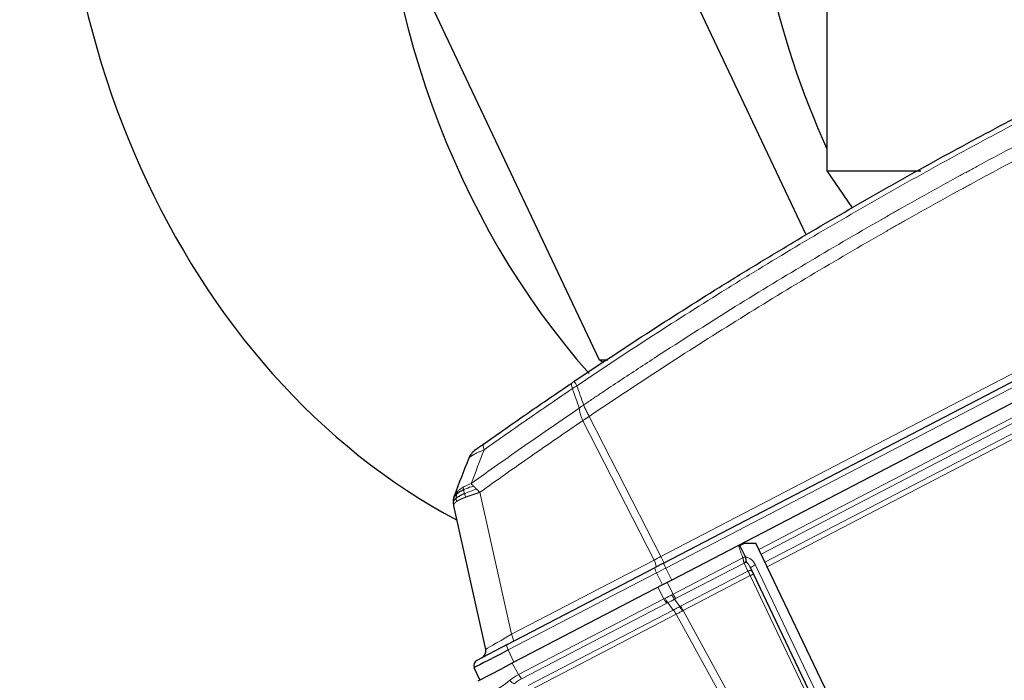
# Model space of a CAD drawing. Header units: inches. Extents: x 0 to 23760, y -13 to 16800.
# Tile 204 of 256: x 10188 to 10712, y 14330 to 14682. Entities that reach past the tile are written whole.
import ezdxf

# ---------------------------------------------------------------- set-up
doc = ezdxf.new("R2010")
doc.units = ezdxf.units.IN
doc.layers.add('1', color=7, linetype='Continuous', true_color=0xffffff)

msp = doc.modelspace()

# ---------------------------------------------------------------- linework, layer by layer
at = {"layer": '1', "color": 2, "linetype": 'Continuous', "lineweight": 25}
for p, q in [((10617.589, 15107.863), (10617.589, 14601.317)), ((10496.501, 14500.6), (10400.793, 14702.97)), ((10606.532, 14567.338), (10542.386, 14702.97)), ((10617.589, 14601.317), (10667.516, 14601.317)), ((10617.589, 14601.317), (10631.08, 14581.69)), ((10630.891, 14581.972), (10630.891, 14581.586)), ((10530.503, 14392.323), (10863.525, 14565.683)), ((10868.183, 14556.834), (10534.982, 14383.38)), ((10498.601, 14499.12), (10496.501, 14500.6)), ((10500.926, 14500.6), (10496.501, 14500.6)), ((10435.894, 14346.414), (10418.935, 14422.91)), ((10573.973, 14403.073), (10571.233, 14401.766)), ((10574.132, 14395.687), (10571.233, 14401.766)), ((10573.973, 14403.073), (10579.731, 14403.048)), ((10631.209, 14295.123), (10579.731, 14403.048)), ((10574.153, 14395.642), (10574.132, 14395.687)), ((10447.216, 14348.966), (10526.102, 14390.032)), ((10530.503, 14392.323), (10526.102, 14390.032)), ((10530.503, 14392.323), (10526.102, 14390.032)), ((10530.503, 14392.323), (10526.102, 14390.032)), ((10530.503, 14392.323), (10526.102, 14390.032)), ((10530.503, 14392.323), (10526.102, 14390.032)), ((10530.503, 14392.323), (10526.102, 14390.032)), ((10530.503, 14392.323), (10526.102, 14390.032)), ((10530.503, 14392.323), (10526.102, 14390.032)), ((10624.039, 14291.054), (10576.851, 14389.985)), ((10530.03, 14380.803), (10450.858, 14339.588)), ((10534.982, 14383.38), (10530.03, 14380.803)), ((10447.216, 14348.966), (10431.1, 14340.577)), ((10432.727, 14330.15), (10429.755, 14336.672)), ((10450.858, 14339.588), (10444.556, 14336.308)), ((10431.803, 14329.669), (10444.556, 14336.308))]:
    msp.add_line(p, q, dxfattribs=at)
at = {"layer": '1', "color": 110, "linetype": 'Continuous', "lineweight": 13}
for p, q in [((10529.169, 14395.902), (10861.063, 14568.675)), ((10864.745, 14563.113), (10531.723, 14389.753)), ((10581.358, 14399.637), (10870.962, 14550.395)), ((10872.264, 14547.987), (10582.537, 14397.165)), ((10584.584, 14392.875), (10874.469, 14543.78)), ((10875.77, 14541.374), (10585.762, 14390.405)), ((10525.502, 14393.993), (10487.538, 14468.245)), ((10490.989, 14470.578), (10529.169, 14395.902)), ((10432.769, 14430.1), (10449.54, 14354.449)), ((10535.716, 14375.878), (10572.838, 14395.202)), ((10449.54, 14354.449), (10525.502, 14393.993)), ((10531.723, 14389.753), (10534.982, 14383.38)), ((10573.463, 14392.441), (10537.018, 14373.469)), ((10575.509, 14388.151), (10573.463, 14392.441)), ((10579.516, 14391.368), (10626.632, 14292.586)), ((10526.772, 14387.175), (10447.886, 14346.11)), ((10530.03, 14380.803), (10526.772, 14387.175)), ((10539.647, 14369.483), (10575.509, 14388.151)), ((10576.748, 14385.713), (10540.948, 14367.076)), ((10622.222, 14290.375), (10576.748, 14385.713)), ((10530.761, 14373.298), (10527.502, 14379.486)), ((10532.457, 14382.066), (10535.716, 14375.878)), ((10453.393, 14333.023), (10530.761, 14373.298)), ((10532.287, 14371.006), (10454.919, 14330.731)), ((10535.759, 14367.393), (10532.928, 14371.326)), ((10536.372, 14373.119), (10539.173, 14369.229)), ((10458.437, 14327.141), (10535.759, 14367.393)), ((10537.277, 14365.116), (10459.955, 14324.864)), ((10588.626, 14271.747), (10537.298, 14365.127)), ((10540.948, 14367.076), (10592.242, 14273.758)), ((10447.886, 14346.11), (10450.858, 14339.588)), ((10449.947, 14339.114), (10453.393, 14333.023))]:
    msp.add_line(p, q, dxfattribs=at)
at = {"layer": '1', "color": 2, "linetype": 'Continuous', "lineweight": 25}
for centre, radius, start, end in [((10436.166, 14444.554), 10, 125.47973, 159.02443), ((10431.988, 14345.549), 4, 297.5, 12.5), ((10432.485, 14337.916), 3, 117.5, 204.5)]:
    msp.add_arc(centre, radius, start, end, dxfattribs=at)
for centre, major_axis, ratio, start_param, end_param in [((10561.302, 14809.991), (0, 430.5), 0.819152, 0.0931241, 2.7313831), ((10729.933, 14809.991), (0, 430.5), 0.819152, 0.7563565, 2.3969089), ((10905.984, 14809.991), (0, -403.334), 0.819152, 4.712389, 5.2221124), ((10453.803, 14349.013), (24.047, 12.341), 0.0045296, 1.817072, 3.1413816)]:
    msp.add_ellipse(centre, major_axis=major_axis, ratio=ratio, start_param=start_param, end_param=end_param, dxfattribs=at)
at = {"layer": '1', "color": 110, "linetype": 'Continuous', "lineweight": 13}
for centre, major_axis, ratio, start_param, end_param in [((10488.639, 14480.949), (-5.593, 8.289), 0.028642, 0, 0.7574094), ((10487.466, 14480.157), (-5.598, 8.286), 0.2338533, 0, 0.7456374), ((10440.584, 14447.696), (5.786, -8.156), 0.2320727, 3.1415927, 3.8845507), ((10529.699, 14396.414), (17.727, 9.261), 0.0104215, 4.467904, 4.6770554), ((10528.949, 14396.023), (1.847, -3.548), 0.0348995, 0, 1.5184364), ((10572.808, 14395.108), (-1.86, -0.735), 0.0383473, 3.905781, 4.6813136), ((10575.003, 14389.215), (-2.897, 6.073), 0.7431451, 4.712389, 5.8716685), ((10524.548, 14393.732), (1.847, -3.548), 0.2419219, 0, 1.5184364), ((10527.487, 14387.371), (1.385, -2.661), 0.2419219, 3.1415927, 4.6600291), ((10532.639, 14390.052), (23.96, 12.448), 0.0057899, 1.6060004, 1.8151519), ((10531.889, 14389.662), (1.385, -2.661), 0.0348995, 3.1415927, 4.6600291), ((10573.802, 14391.733), (1.805, 0.861), 0.6108356, 0.7931781, 1.5644616), ((10572.225, 14395.04), (-1.661, 3.645), 0.017402, 3.9104495, 4.0569499), ((10574.084, 14391.142), (1.805, 0.861), 0.719748, 0.7957294, 1.5716725), ((10575.046, 14389.124), (-1.967, 4.124), 0.4377405, 4.712389, 5.5081184), ((10579.559, 14391.277), (2.708, 1.292), 0.0336829, 1.5707963, 3.1415927), ((10576.13, 14386.852), (1.805, 0.861), 0.719748, 0, 1.5716725), ((10576.75, 14385.553), (-1.785, 3.58), 0.0174444, 4.7482984, 5.5155451), ((10576.719, 14385.617), (1.805, 0.861), 0.0368135, 0, 1.5371762), ((10547.211, 14356.089), (-28.476, 0.169), 0.7384299, 5.3006404, 5.3326206), ((10531.555, 14373.869), (1.847, -3.548), 0.2419219, 4.7472956, 5.5152404), ((10531.788, 14385.365), (23.178, 13.919), 0.3756022, 4.4789729, 4.6243239), ((10532.196, 14374.189), (1.73, -3.607), 0.2095523, 4.754266, 5.522623), ((10547.211, 14356.089), (25.255, 9.703), 0.8427896, 1.7054756, 1.7374558), ((10535.13, 14375.716), (1.96, -3.487), 0.0679389, 4.7452354, 5.5135924), ((10535.776, 14376.066), (1.847, -3.548), 0.0348995, 4.7472956, 5.5152404), ((10548.453, 14353.492), (-22.388, 6.999), 0.9608378, 5.5153373, 5.5473174), ((10547.943, 14353.226), (-24.524, 7.667), 0.7774599, 5.5879942, 5.6199743), ((10531.788, 14385.365), (22.885, 14.404), 0.4758533, 4.4691274, 4.6144785), ((10551.979, 14348.826), (-23.608, 7.31), 0.9433497, 5.5217768, 5.5442303), ((10540.415, 14366.632), (-1.926, 3.506), 0.058133, 4.7471652, 5.5141933), ((10540.89, 14366.886), (-1.847, 3.548), 0.0348995, 4.7479937, 5.5152404), ((10536.492, 14364.53), (-1.847, 3.548), 0.2419219, 4.7516589, 5.5152404), ((10536.513, 14364.541), (-1.851, 3.546), 0.2419645, 4.751379, 5.5150196), ((10553.222, 14346.228), (-14.681, 19.331), 0.8196556, 6.140243, 6.1626961), ((10454.028, 14357.022), (18.134, 10.607), 0.00224, 1.81956, 3.1408724), ((10448.586, 14354.189), (-1.847, 3.548), 0.2419219, 3.1415927, 4.6600291), ((10448.601, 14346.305), (1.385, -2.661), 0.2419219, 3.1415927, 4.6600291), ((10470.476, 14316.143), (-28.804, 0.399), 0.722843, 5.3572629, 5.5780937), ((10454.186, 14333.593), (1.847, -3.548), 0.2419219, 4.7472956, 5.5152404), ((10454.172, 14344.961), (18.953, 21.143), 0.2465223, 3.2795248, 4.1633617), ((10450.244, 14330.911), (2.644, -3.001), 0.4458674, 4.6436152, 5.4305513), ((10471.209, 14313.281), (-25.026, 7.413), 0.753739, 5.620436, 5.8412669)]:
    msp.add_ellipse(centre, major_axis=major_axis, ratio=ratio, start_param=start_param, end_param=end_param, dxfattribs=at)
at = {"layer": '1', "color": 2, "linetype": 'Continuous', "lineweight": 25}
for points, knots in [([(10483.045, 14489.239), (10495.759, 14497.817), (10521.337, 14514.736), (10547.217, 14531.178), (10566.74, 14543.331), (10573.266, 14547.352), (10586.357, 14555.335), (10592.921, 14559.296), (10612.67, 14571.092), (10625.907, 14578.833), (10642.543, 14588.358), (10645.874, 14590.255), (10652.544, 14594.033), (10662.562, 14599.678), (10672.617, 14605.252), (10692.775, 14616.306), (10719.784, 14630.795), (10760.688, 14651.78), (10788.218, 14665.27), (10802.048, 14671.89)], [0, 0, 0, 0, 0.125, 0.25, 0.25, 0.3125, 0.3125, 0.375, 0.375, 0.5, 0.5, 0.53125, 0.53125, 0.5625, 0.625, 0.625, 0.75, 0.875, 1, 1, 1, 1]), ([(10483.045, 14489.239), (10482.847, 14489.104), (10482.649, 14488.971), (10482.257, 14488.706), (10482.062, 14488.574), (10481.868, 14488.444)], [0, 0, 0, 0, 0.5, 0.5, 1, 1, 1, 1]), ([(10434.797, 14455.851), (10438.689, 14458.613), (10442.589, 14461.363), (10450.404, 14466.841), (10454.319, 14469.568), (10466.087, 14477.716), (10473.963, 14483.103), (10481.868, 14488.444)], [0, 0, 0, 0, 0.25, 0.25, 0.5, 0.5, 1, 1, 1, 1]), ([(10434.797, 14455.851), (10434.725, 14455.8), (10434.653, 14455.749), (10434.51, 14455.647), (10434.438, 14455.597), (10434.225, 14455.445), (10434.084, 14455.345), (10433.806, 14455.148), (10433.669, 14455.05), (10433.397, 14454.857), (10433.263, 14454.762), (10432.999, 14454.574), (10432.868, 14454.482), (10432.676, 14454.345), (10432.613, 14454.3), (10432.487, 14454.21), (10432.424, 14454.166), (10432.24, 14454.035), (10432.121, 14453.95), (10431.892, 14453.787), (10431.782, 14453.709), (10431.623, 14453.596), (10431.545, 14453.54), (10431.47, 14453.487), (10431.421, 14453.452), (10431.397, 14453.434), (10431.276, 14453.349), (10431.187, 14453.285), (10430.938, 14453.108), (10430.799, 14453.009), (10430.66, 14452.909), (10430.633, 14452.891), (10430.584, 14452.856), (10430.562, 14452.84), (10430.5, 14452.796), (10430.466, 14452.772), (10430.413, 14452.734), (10430.394, 14452.72), (10430.368, 14452.702), (10430.362, 14452.697), (10430.362, 14452.697)], [0, 0, 0, 0, 0.0313203, 0.0313203, 0.0626407, 0.0626407, 0.1252814, 0.1252814, 0.1879221, 0.1879221, 0.2505628, 0.2505628, 0.3132035, 0.3132035, 0.3445238, 0.3445238, 0.3758442, 0.3758442, 0.4384849, 0.4384849, 0.5011256, 0.5011256, 0.5324459, 0.5481061, 0.5481061, 0.5637662, 0.5637662, 0.6264069, 0.6264069, 0.7516883, 0.7516883, 0.7830087, 0.7830087, 0.814329, 0.814329, 0.8769697, 0.8769697, 0.9396104, 0.9396104, 1, 1, 1, 1]), ([(10424.085, 14431.47), (10423.891, 14431.377), (10423.7, 14431.282), (10422.957, 14430.897), (10422.441, 14430.6), (10421.503, 14429.995), (10421.081, 14429.687), (10420.589, 14429.278), (10420.471, 14429.175), (10420.36, 14429.073)], [0, 0, 0, 0, 0.125, 0.125, 0.5, 0.5, 0.875, 0.875, 1, 1, 1, 1]), ([(10418.7, 14424.858), (10418.7, 14424.874), (10418.699, 14424.904), (10418.699, 14424.949), (10418.698, 14424.993), (10418.698, 14425.035), (10418.698, 14425.077), (10418.698, 14425.117), (10418.698, 14425.157), (10418.699, 14425.195), (10418.699, 14425.232), (10418.7, 14425.268), (10418.7, 14425.302), (10418.701, 14425.336), (10418.702, 14425.368), (10418.703, 14425.4), (10418.704, 14425.43), (10418.705, 14425.459), (10418.706, 14425.487), (10418.708, 14425.514), (10418.709, 14425.539), (10418.71, 14425.564), (10418.711, 14425.587), (10418.712, 14425.609), (10418.713, 14425.63), (10418.714, 14425.65), (10418.716, 14425.669), (10418.717, 14425.686), (10418.718, 14425.703), (10418.719, 14425.718), (10418.72, 14425.733), (10418.72, 14425.746), (10418.721, 14425.758), (10418.722, 14425.768), (10418.723, 14425.778), (10418.723, 14425.787), (10418.724, 14425.794), (10418.724, 14425.8), (10418.725, 14425.805), (10418.726, 14425.819), (10418.727, 14425.842), (10418.73, 14425.875), (10418.733, 14425.907), (10418.735, 14425.938), (10418.738, 14425.97), (10418.741, 14426.001), (10418.744, 14426.032), (10418.747, 14426.063), (10418.75, 14426.094), (10418.753, 14426.124), (10418.756, 14426.154), (10418.76, 14426.184), (10418.763, 14426.214), (10418.766, 14426.243), (10418.77, 14426.272), (10418.773, 14426.301), (10418.777, 14426.33), (10418.781, 14426.358), (10418.784, 14426.387), (10418.788, 14426.415), (10418.792, 14426.442), (10418.796, 14426.47), (10418.8, 14426.497), (10418.803, 14426.524), (10418.807, 14426.551), (10418.811, 14426.577), (10418.815, 14426.603), (10418.819, 14426.629), (10418.824, 14426.655), (10418.828, 14426.68), (10418.832, 14426.706), (10418.836, 14426.731), (10418.839, 14426.747), (10418.84, 14426.756)], [0, 0, 0, 0, 0.0247661, 0.0489206, 0.0724636, 0.0953949, 0.1177147, 0.1394229, 0.1605195, 0.1810045, 0.2008779, 0.2201398, 0.23879, 0.2568287, 0.2742558, 0.2910713, 0.3072753, 0.3228676, 0.3378484, 0.3522176, 0.3659752, 0.3791212, 0.3916556, 0.4035785, 0.4148897, 0.4255894, 0.4356775, 0.445154, 0.454019, 0.4622723, 0.4699141, 0.4769443, 0.4833629, 0.48917, 0.4943654, 0.4989493, 0.5029216, 0.5062824, 0.5090316, 0.5111692, 0.5284651, 0.5456049, 0.5625886, 0.5794163, 0.5960881, 0.612604, 0.6289642, 0.6451687, 0.6612176, 0.6771111, 0.6928491, 0.7084319, 0.7238594, 0.7391318, 0.7542492, 0.7692118, 0.7840195, 0.7986726, 0.8131712, 0.8275153, 0.8417051, 0.8557408, 0.8696224, 0.8833501, 0.8969241, 0.9103445, 0.9236114, 0.936725, 0.9496856, 0.9624932, 0.975148, 0.9876502, 1, 1, 1, 1]), ([(10418.84, 14426.756), (10418.842, 14426.766), (10418.846, 14426.788), (10418.851, 14426.819), (10418.857, 14426.851), (10418.863, 14426.883), (10418.869, 14426.915), (10418.875, 14426.946), (10418.881, 14426.978), (10418.887, 14427.009), (10418.893, 14427.04), (10418.899, 14427.071), (10418.906, 14427.102), (10418.912, 14427.133), (10418.919, 14427.164), (10418.925, 14427.195), (10418.932, 14427.226), (10418.939, 14427.256), (10418.946, 14427.287), (10418.953, 14427.317), (10418.96, 14427.347), (10418.967, 14427.377), (10418.974, 14427.407), (10418.981, 14427.437), (10418.988, 14427.467), (10418.996, 14427.497), (10419.003, 14427.527), (10419.011, 14427.556), (10419.018, 14427.586), (10419.026, 14427.615), (10419.034, 14427.644), (10419.042, 14427.673), (10419.049, 14427.702), (10419.057, 14427.731), (10419.065, 14427.76), (10419.073, 14427.789), (10419.081, 14427.818), (10419.09, 14427.846), (10419.098, 14427.874), (10419.106, 14427.903), (10419.115, 14427.931), (10419.123, 14427.959), (10419.131, 14427.987), (10419.14, 14428.015), (10419.149, 14428.043), (10419.157, 14428.071), (10419.166, 14428.098), (10419.175, 14428.126), (10419.184, 14428.153), (10419.192, 14428.18), (10419.201, 14428.208), (10419.21, 14428.235), (10419.219, 14428.262), (10419.228, 14428.289), (10419.238, 14428.315), (10419.247, 14428.342), (10419.256, 14428.369), (10419.265, 14428.395), (10419.275, 14428.421), (10419.284, 14428.448), (10419.293, 14428.474), (10419.303, 14428.5), (10419.312, 14428.526), (10419.322, 14428.552), (10419.332, 14428.578), (10419.341, 14428.603), (10419.351, 14428.629), (10419.357, 14428.646), (10419.361, 14428.654)], [0, 0, 0, 0, 0.0185022, 0.0368847, 0.0551481, 0.073293, 0.0913199, 0.1092294, 0.1270222, 0.1446988, 0.1622598, 0.1797059, 0.1970378, 0.2142561, 0.2313614, 0.2483544, 0.265236, 0.2820066, 0.2986672, 0.3152184, 0.331661, 0.3479958, 0.3642235, 0.380345, 0.3963611, 0.4122725, 0.4280803, 0.4437851, 0.459388, 0.4748898, 0.4902915, 0.5055939, 0.5207981, 0.535905, 0.5509156, 0.565831, 0.5806521, 0.5953801, 0.6100159, 0.6245607, 0.6390157, 0.6533819, 0.6676604, 0.6818526, 0.6959596, 0.7099825, 0.7239227, 0.7377815, 0.75156, 0.7652597, 0.7788818, 0.7924277, 0.8058989, 0.8192966, 0.8326224, 0.8458776, 0.8590638, 0.8721825, 0.8852351, 0.8982233, 0.9111485, 0.9240124, 0.9368166, 0.9495628, 0.9622525, 0.9748874, 0.9874694, 1, 1, 1, 1]), ([(10424.57, 14429.397), (10424.335, 14429.295), (10424.106, 14429.194), (10423.213, 14428.787), (10422.596, 14428.484), (10421.487, 14427.886), (10420.995, 14427.591), (10420.432, 14427.204), (10420.299, 14427.108), (10420.174, 14427.013)], [0, 0, 0, 0, 0.125, 0.125, 0.5, 0.5, 0.875, 0.875, 1, 1, 1, 1]), ([(10418.935, 14422.91), (10418.933, 14422.919), (10418.929, 14422.936), (10418.924, 14422.962), (10418.918, 14422.988), (10418.912, 14423.015), (10418.907, 14423.041), (10418.901, 14423.068), (10418.896, 14423.096), (10418.89, 14423.123), (10418.885, 14423.151), (10418.879, 14423.18), (10418.874, 14423.208), (10418.868, 14423.237), (10418.863, 14423.266), (10418.858, 14423.295), (10418.852, 14423.325), (10418.847, 14423.354), (10418.842, 14423.384), (10418.837, 14423.415), (10418.831, 14423.446), (10418.826, 14423.476), (10418.821, 14423.508), (10418.816, 14423.539), (10418.812, 14423.571), (10418.807, 14423.603), (10418.802, 14423.635), (10418.797, 14423.668), (10418.793, 14423.701), (10418.788, 14423.734), (10418.784, 14423.768), (10418.779, 14423.801), (10418.775, 14423.835), (10418.771, 14423.87), (10418.767, 14423.904), (10418.763, 14423.939), (10418.759, 14423.974), (10418.755, 14424.01), (10418.751, 14424.045), (10418.747, 14424.081), (10418.744, 14424.117), (10418.74, 14424.154), (10418.737, 14424.191), (10418.734, 14424.228), (10418.731, 14424.265), (10418.728, 14424.303), (10418.725, 14424.341), (10418.722, 14424.379), (10418.72, 14424.417), (10418.717, 14424.456), (10418.715, 14424.495), (10418.712, 14424.534), (10418.71, 14424.574), (10418.709, 14424.614), (10418.707, 14424.654), (10418.705, 14424.694), (10418.704, 14424.735), (10418.702, 14424.776), (10418.701, 14424.817), (10418.701, 14424.844), (10418.7, 14424.858)], [0, 0, 0, 0, 0.0121901, 0.0245516, 0.0370849, 0.0497905, 0.0626689, 0.0757204, 0.0889455, 0.1023447, 0.1159182, 0.1296666, 0.14359, 0.1576889, 0.1719636, 0.1864145, 0.2010418, 0.2158458, 0.2308268, 0.2459852, 0.261321, 0.2768347, 0.2925265, 0.3083966, 0.3244452, 0.3406727, 0.357079, 0.3736646, 0.3904296, 0.4073742, 0.4244986, 0.4418029, 0.4592875, 0.4769523, 0.4947976, 0.5128236, 0.5310305, 0.5494183, 0.5679872, 0.5867374, 0.605669, 0.6247822, 0.644077, 0.6635537, 0.6832123, 0.7030529, 0.7230758, 0.7432809, 0.7636685, 0.7842385, 0.8049912, 0.8259267, 0.8470449, 0.8683461, 0.8898303, 0.9114976, 0.9333482, 0.955382, 0.9775993, 1, 1, 1, 1]), ([(10574.694, 14393.123), (10574.684, 14393.145), (10574.677, 14393.167), (10574.666, 14393.21), (10574.662, 14393.232), (10574.655, 14393.276), (10574.653, 14393.298), (10574.648, 14393.342), (10574.646, 14393.365), (10574.641, 14393.433), (10574.638, 14393.479), (10574.633, 14393.574), (10574.63, 14393.622), (10574.624, 14393.721), (10574.62, 14393.771), (10574.613, 14393.848), (10574.611, 14393.874), (10574.606, 14393.926), (10574.604, 14393.952), (10574.59, 14394.085), (10574.576, 14394.193), (10574.541, 14394.412), (10574.52, 14394.523), (10574.488, 14394.665), (10574.482, 14394.693), (10574.468, 14394.75), (10574.461, 14394.778), (10574.439, 14394.864), (10574.424, 14394.92), (10574.374, 14395.09), (10574.299, 14395.314), (10574.205, 14395.534), (10574.153, 14395.642)], [0, 0, 0, 0, 0.03125, 0.03125, 0.0625, 0.0625, 0.09375, 0.09375, 0.125, 0.125, 0.1875, 0.1875, 0.25, 0.25, 0.3125, 0.3125, 0.34375, 0.34375, 0.375, 0.375, 0.5, 0.5, 0.625, 0.625, 0.65625, 0.65625, 0.6875, 0.6875, 0.75, 0.75, 0.875, 1, 1, 1, 1]), ([(10574.904, 14392.673), (10574.887, 14392.708), (10574.869, 14392.744), (10574.834, 14392.817), (10574.816, 14392.853), (10574.764, 14392.966), (10574.729, 14393.043), (10574.694, 14393.123)], [0, 0, 0, 0, 0.25, 0.25, 0.5, 0.5, 1, 1, 1, 1])]:
    msp.add_open_spline(points, degree=3, knots=knots, dxfattribs=at)
at = {"layer": '1', "color": 110, "linetype": 'Continuous', "lineweight": 13}
for points, knots in [([(10803.009, 14669.301), (10789.196, 14662.688), (10761.701, 14649.214), (10720.849, 14628.253), (10693.875, 14613.781), (10673.742, 14602.739), (10663.7, 14597.172), (10653.695, 14591.534), (10647.033, 14587.76), (10643.706, 14585.865), (10627.092, 14576.351), (10613.872, 14568.619), (10594.147, 14556.837), (10587.592, 14552.881), (10574.517, 14544.907), (10567.999, 14540.891), (10548.501, 14528.752), (10522.654, 14512.329), (10497.109, 14495.431), (10484.412, 14486.862)], [0, 0, 0, 0, 0.125, 0.25, 0.375, 0.375, 0.4375, 0.46875, 0.46875, 0.5, 0.5, 0.625, 0.625, 0.6875, 0.6875, 0.75, 0.75, 0.875, 1, 1, 1, 1]), ([(10487.98, 14476.64), (10489.592, 14477.73), (10491.206, 14478.819), (10494.435, 14480.991), (10499.282, 14484.245), (10510.617, 14491.795), (10520.376, 14498.196), (10539.953, 14510.906), (10566.209, 14527.603), (10606.054, 14551.905), (10632.925, 14567.609), (10648.126, 14576.303), (10649.816, 14577.267), (10653.199, 14579.191), (10658.276, 14582.072), (10670.147, 14588.75), (10680.361, 14594.403), (10688.896, 14599.073), (10690.604, 14600.005), (10694.022, 14601.866), (10699.152, 14604.65), (10711.144, 14611.103), (10721.46, 14616.562), (10742.142, 14627.381), (10769.85, 14641.545), (10797.823, 14655.189), (10811.876, 14661.88)], [0, 0, 0, 0, 0.015625, 0.015625, 0.03125, 0.0625, 0.125, 0.125, 0.25, 0.375, 0.5, 0.5, 0.515625, 0.515625, 0.53125, 0.5625, 0.625, 0.625, 0.640625, 0.640625, 0.65625, 0.6875, 0.75, 0.75, 0.875, 1, 1, 1, 1]), ([(10813.657, 14655.264), (10799.657, 14648.591), (10771.789, 14634.986), (10744.186, 14620.861), (10723.582, 14610.073), (10713.305, 14604.63), (10701.358, 14598.195), (10696.247, 14595.419), (10692.842, 14593.565), (10691.14, 14592.635), (10682.638, 14587.978), (10672.462, 14582.342), (10660.637, 14575.684), (10655.579, 14572.812), (10652.209, 14570.894), (10650.525, 14569.933), (10635.381, 14561.265), (10608.613, 14545.608), (10568.919, 14521.381), (10529.685, 14496.413), (10503.836, 14479.273), (10490.989, 14470.578)], [0, 0, 0, 0, 0.125, 0.25, 0.25, 0.3125, 0.34375, 0.359375, 0.359375, 0.375, 0.375, 0.4375, 0.46875, 0.484375, 0.484375, 0.5, 0.5, 0.625, 0.75, 0.875, 1, 1, 1, 1]), ([(10482.039, 14485.357), (10474.146, 14480.021), (10466.283, 14474.639), (10454.533, 14466.498), (10450.624, 14463.773), (10442.822, 14458.3), (10438.928, 14455.553), (10435.042, 14452.794)], [0, 0, 0, 0, 0.5, 0.5, 0.75, 0.75, 1, 1, 1, 1]), ([(10428.08, 14434.746), (10432.834, 14438.161), (10437.6, 14441.559), (10447.156, 14448.32), (10451.946, 14451.684), (10466.349, 14461.724), (10475.996, 14468.348), (10485.689, 14474.903)], [0, 0, 0, 0, 0.25, 0.25, 0.5, 0.5, 1, 1, 1, 1]), ([(10487.98, 14476.64), (10487.579, 14476.376), (10487.192, 14476.089), (10486.434, 14475.499), (10486.062, 14475.197), (10485.689, 14474.903)], [0, 0, 0, 0, 0.5, 0.5, 1, 1, 1, 1]), ([(10485.689, 14474.903), (10485.724, 14474.42), (10485.794, 14473.909), (10485.997, 14472.845), (10486.131, 14472.293), (10486.453, 14471.161), (10486.641, 14470.582), (10487.061, 14469.416), (10487.292, 14468.828), (10487.538, 14468.245)], [0, 0, 0, 0, 0.25, 0.25, 0.5, 0.5, 0.75, 0.75, 1, 1, 1, 1]), ([(10487.98, 14476.64), (10487.985, 14476.629), (10487.994, 14476.606), (10488.009, 14476.571), (10488.023, 14476.536), (10488.038, 14476.501), (10488.054, 14476.465), (10488.069, 14476.429), (10488.085, 14476.392), (10488.101, 14476.355), (10488.117, 14476.317), (10488.133, 14476.279), (10488.15, 14476.24), (10488.167, 14476.201), (10488.185, 14476.161), (10488.202, 14476.121), (10488.22, 14476.081), (10488.239, 14476.04), (10488.257, 14475.998), (10488.276, 14475.956), (10488.295, 14475.913), (10488.314, 14475.87), (10488.334, 14475.827), (10488.354, 14475.783), (10488.374, 14475.738), (10488.395, 14475.693), (10488.416, 14475.647), (10488.437, 14475.601), (10488.459, 14475.555), (10488.481, 14475.508), (10488.503, 14475.46), (10488.525, 14475.412), (10488.548, 14475.363), (10488.571, 14475.314), (10488.595, 14475.264), (10488.619, 14475.214), (10488.643, 14475.163), (10488.667, 14475.111), (10488.692, 14475.059), (10488.717, 14475.007), (10488.743, 14474.954), (10488.768, 14474.9), (10488.794, 14474.846), (10488.821, 14474.791), (10488.848, 14474.736), (10488.875, 14474.68), (10488.902, 14474.624), (10488.93, 14474.567), (10488.958, 14474.509), (10488.987, 14474.451), (10489.016, 14474.393), (10489.045, 14474.334), (10489.075, 14474.274), (10489.105, 14474.214), (10489.135, 14474.153), (10489.165, 14474.091), (10489.196, 14474.03), (10489.228, 14473.967), (10489.259, 14473.904), (10489.294, 14473.836), (10489.33, 14473.763), (10489.37, 14473.685), (10489.409, 14473.607), (10489.449, 14473.529), (10489.489, 14473.45), (10489.529, 14473.371), (10489.57, 14473.292), (10489.61, 14473.213), (10489.651, 14473.133), (10489.692, 14473.053), (10489.733, 14472.973), (10489.774, 14472.893), (10489.816, 14472.812), (10489.858, 14472.731), (10489.9, 14472.65), (10489.942, 14472.569), (10489.984, 14472.488), (10490.026, 14472.406), (10490.069, 14472.324), (10490.111, 14472.242), (10490.154, 14472.16), (10490.197, 14472.078), (10490.24, 14471.996), (10490.283, 14471.913), (10490.327, 14471.83), (10490.37, 14471.748), (10490.414, 14471.665), (10490.457, 14471.582), (10490.501, 14471.498), (10490.545, 14471.415), (10490.589, 14471.332), (10490.633, 14471.248), (10490.677, 14471.165), (10490.722, 14471.081), (10490.766, 14470.997), (10490.81, 14470.914), (10490.855, 14470.83), (10490.899, 14470.746), (10490.944, 14470.662), (10490.974, 14470.606), (10490.989, 14470.578)], [0, 0, 0, 0, 0.0069372, 0.0139334, 0.0209887, 0.028103, 0.0352764, 0.0425088, 0.0498003, 0.0571509, 0.0645605, 0.0720292, 0.0795569, 0.0871437, 0.0947896, 0.1024945, 0.1102584, 0.1180815, 0.1259636, 0.1339048, 0.141905, 0.1499643, 0.1580827, 0.1662601, 0.1744966, 0.1827922, 0.1911468, 0.1995605, 0.2080333, 0.2165651, 0.225156, 0.233806, 0.2425151, 0.2512832, 0.2601104, 0.2689967, 0.277942, 0.2869465, 0.29601, 0.3051325, 0.3143142, 0.3235549, 0.3328547, 0.3422136, 0.3516315, 0.3611085, 0.3706446, 0.3802398, 0.3898941, 0.3996074, 0.4093798, 0.4192113, 0.4291019, 0.4390515, 0.4490602, 0.459128, 0.4692549, 0.4794409, 0.4896859, 0.4999901, 0.5124905, 0.524991, 0.5374914, 0.5499918, 0.5624922, 0.5749926, 0.587493, 0.5999934, 0.6124937, 0.6249941, 0.6374944, 0.6499948, 0.6624951, 0.6749954, 0.6874957, 0.699996, 0.7124963, 0.7249966, 0.7374968, 0.7499971, 0.7624973, 0.7749976, 0.7874978, 0.799998, 0.8124982, 0.8249984, 0.8374986, 0.8499988, 0.8624989, 0.8749991, 0.8874992, 0.8999993, 0.9124995, 0.9249996, 0.9374997, 0.9499998, 0.9624998, 0.9749999, 0.9875, 1, 1, 1, 1]), ([(10487.538, 14468.245), (10478.327, 14462.012), (10469.157, 14455.717), (10455.464, 14446.18), (10450.91, 14442.986), (10441.824, 14436.566), (10437.291, 14433.341), (10432.769, 14430.1)], [0, 0, 0, 0, 0.5, 0.5, 0.75, 0.75, 1, 1, 1, 1]), ([(10490.989, 14470.578), (10490.978, 14470.571), (10490.938, 14470.545), (10490.852, 14470.489), (10490.713, 14470.397), (10490.52, 14470.27), (10490.274, 14470.108), (10489.975, 14469.911), (10489.623, 14469.678), (10489.323, 14469.479), (10489.092, 14469.325), (10488.949, 14469.229), (10488.81, 14469.136), (10488.675, 14469.044), (10488.543, 14468.955), (10488.416, 14468.867), (10488.293, 14468.782), (10488.173, 14468.699), (10488.058, 14468.618), (10487.946, 14468.539), (10487.839, 14468.463), (10487.735, 14468.388), (10487.635, 14468.316), (10487.57, 14468.268), (10487.538, 14468.245)], [0, 0, 0, 0, 0.0092499, 0.0337179, 0.073404, 0.128308, 0.1984299, 0.2837694, 0.3843264, 0.5001005, 0.5424888, 0.5838484, 0.6241794, 0.6634821, 0.7017567, 0.7390032, 0.7752221, 0.8104134, 0.8445775, 0.8777146, 0.909825, 0.9409091, 0.9709673, 1, 1, 1, 1]), ([(10435.042, 14452.794), (10434.474, 14452.561), (10433.927, 14452.33), (10432.875, 14451.872), (10432.371, 14451.646), (10431.649, 14451.309), (10431.355, 14451.17), (10431.071, 14451.032), (10430.958, 14450.976), (10430.901, 14450.949), (10430.735, 14450.866), (10430.626, 14450.812), (10430.09, 14450.54), (10429.693, 14450.33), (10429.238, 14450.074), (10429.15, 14450.023), (10429.019, 14449.948), (10428.977, 14449.923), (10428.892, 14449.873), (10428.851, 14449.848), (10428.646, 14449.725), (10428.492, 14449.629), (10428.058, 14449.348), (10427.808, 14449.171), (10427.571, 14448.981), (10427.546, 14448.961), (10427.495, 14448.919), (10427.471, 14448.899), (10427.399, 14448.838), (10427.354, 14448.798), (10427.227, 14448.68), (10427.153, 14448.605), (10426.962, 14448.388), (10426.875, 14448.255), (10426.829, 14448.134)], [0, 0, 0, 0, 0.125, 0.125, 0.25, 0.25, 0.3125, 0.328125, 0.328125, 0.34375, 0.34375, 0.375, 0.375, 0.5, 0.5, 0.53125, 0.53125, 0.546875, 0.546875, 0.5625, 0.5625, 0.625, 0.625, 0.75, 0.75, 0.765625, 0.765625, 0.78125, 0.78125, 0.8125, 0.8125, 0.875, 0.875, 1, 1, 1, 1]), ([(10423.873, 14432.851), (10423.714, 14432.754), (10423.559, 14432.655), (10422.95, 14432.258), (10422.522, 14431.951), (10421.736, 14431.337), (10421.377, 14431.031), (10420.953, 14430.636), (10420.851, 14430.539), (10420.754, 14430.443)], [0, 0, 0, 0, 0.125, 0.125, 0.5, 0.5, 0.875, 0.875, 1, 1, 1, 1]), ([(10428.08, 14434.746), (10426.964, 14434.419), (10425.867, 14433.953), (10424.517, 14433.233), (10424.189, 14433.044), (10423.873, 14432.851)], [0, 0, 0, 0, 0.75, 0.75, 1, 1, 1, 1]), ([(10424.085, 14431.47), (10424.059, 14431.626), (10424.036, 14431.773), (10423.985, 14432.117), (10423.962, 14432.301), (10423.917, 14432.617), (10423.897, 14432.749), (10423.873, 14432.851)], [0, 0, 0, 0, 0.25, 0.25, 0.625, 0.625, 1, 1, 1, 1]), ([(10429.41, 14433.401), (10427.957, 14433.018), (10426.563, 14432.546), (10424.88, 14431.841), (10424.474, 14431.658), (10424.085, 14431.47)], [0, 0, 0, 0, 0.75, 0.75, 1, 1, 1, 1]), ([(10424.57, 14429.397), (10424.543, 14429.486), (10424.517, 14429.575), (10424.416, 14429.932), (10424.346, 14430.202), (10424.224, 14430.731), (10424.172, 14430.989), (10424.112, 14431.313), (10424.098, 14431.393), (10424.085, 14431.47)], [0, 0, 0, 0, 0.125, 0.125, 0.5, 0.5, 0.875, 0.875, 1, 1, 1, 1]), ([(10430.994, 14431.813), (10429.255, 14431.229), (10427.566, 14430.621), (10425.53, 14429.805), (10425.039, 14429.601), (10424.57, 14429.397)], [0, 0, 0, 0, 0.75, 0.75, 1, 1, 1, 1]), ([(10429.41, 14433.401), (10429.288, 14433.525), (10429.168, 14433.646), (10428.877, 14433.942), (10428.708, 14434.113), (10428.383, 14434.441), (10428.228, 14434.597), (10428.08, 14434.746)], [0, 0, 0, 0, 0.25, 0.25, 0.625, 0.625, 1, 1, 1, 1]), ([(10430.994, 14431.813), (10430.924, 14431.883), (10430.854, 14431.952), (10430.576, 14432.228), (10430.372, 14432.431), (10429.976, 14432.83), (10429.783, 14433.024), (10429.533, 14433.277), (10429.471, 14433.339), (10429.41, 14433.401)], [0, 0, 0, 0, 0.125, 0.125, 0.5, 0.5, 0.875, 0.875, 1, 1, 1, 1]), ([(10432.769, 14430.1), (10432.308, 14430.533), (10431.857, 14430.967), (10431.278, 14431.533), (10431.135, 14431.674), (10430.994, 14431.813)], [0, 0, 0, 0, 0.75, 0.75, 1, 1, 1, 1]), ([(10420.174, 14427.013), (10419.924, 14426.822), (10419.705, 14426.634), (10418.957, 14425.892), (10418.689, 14425.362), (10418.7, 14424.858)], [0, 0, 0, 0, 0.25, 0.25, 1, 1, 1, 1]), ([(10420.36, 14429.073), (10420.136, 14428.869), (10419.937, 14428.666), (10419.235, 14427.861), (10418.929, 14427.278), (10418.84, 14426.756)], [0, 0, 0, 0, 0.25, 0.25, 1, 1, 1, 1]), ([(10420.754, 14430.443), (10420.559, 14430.251), (10420.383, 14430.066), (10419.756, 14429.362), (10419.462, 14428.92), (10419.361, 14428.654)], [0, 0, 0, 0, 0.25, 0.25, 1, 1, 1, 1]), ([(10420.174, 14427.013), (10420.174, 14427.1), (10420.175, 14427.188), (10420.182, 14427.541), (10420.195, 14427.809), (10420.243, 14428.335), (10420.276, 14428.592), (10420.33, 14428.916), (10420.345, 14428.996), (10420.36, 14429.073)], [0, 0, 0, 0, 0.125, 0.125, 0.5, 0.5, 0.875, 0.875, 1, 1, 1, 1]), ([(10420.304, 14425.22), (10420.281, 14425.391), (10420.257, 14425.588), (10420.214, 14426.019), (10420.196, 14426.254), (10420.178, 14426.668), (10420.175, 14426.839), (10420.174, 14427.013)], [0, 0, 0, 0, 0.375, 0.375, 0.75, 0.75, 1, 1, 1, 1]), ([(10425.272, 14427.552), (10425.255, 14427.545), (10425.222, 14427.533), (10425.172, 14427.514), (10425.123, 14427.496), (10425.074, 14427.477), (10425.025, 14427.459), (10424.977, 14427.441), (10424.928, 14427.422), (10424.88, 14427.404), (10424.832, 14427.386), (10424.785, 14427.367), (10424.737, 14427.349), (10424.69, 14427.331), (10424.643, 14427.313), (10424.596, 14427.295), (10424.55, 14427.277), (10424.504, 14427.259), (10424.457, 14427.241), (10424.412, 14427.223), (10424.366, 14427.205), (10424.321, 14427.187), (10424.276, 14427.169), (10424.231, 14427.151), (10424.186, 14427.134), (10424.141, 14427.116), (10424.097, 14427.098), (10424.053, 14427.081), (10424.009, 14427.063), (10423.966, 14427.045), (10423.922, 14427.028), (10423.879, 14427.01), (10423.836, 14426.993), (10423.794, 14426.976), (10423.751, 14426.958), (10423.709, 14426.941), (10423.667, 14426.924), (10423.625, 14426.906), (10423.584, 14426.889), (10423.542, 14426.872), (10423.501, 14426.855), (10423.46, 14426.838), (10423.42, 14426.821), (10423.379, 14426.804), (10423.339, 14426.787), (10423.299, 14426.77), (10423.259, 14426.753), (10423.22, 14426.736), (10423.18, 14426.719), (10423.141, 14426.702), (10423.102, 14426.686), (10423.064, 14426.669), (10423.025, 14426.652), (10422.987, 14426.636), (10422.949, 14426.619), (10422.911, 14426.602), (10422.873, 14426.586), (10422.836, 14426.569), (10422.799, 14426.553), (10422.762, 14426.537), (10422.725, 14426.52), (10422.689, 14426.504), (10422.652, 14426.488), (10422.616, 14426.471), (10422.58, 14426.455), (10422.545, 14426.439), (10422.509, 14426.423), (10422.474, 14426.406), (10422.439, 14426.39), (10422.404, 14426.374), (10422.37, 14426.358), (10422.335, 14426.342), (10422.301, 14426.326), (10422.267, 14426.31), (10422.233, 14426.294), (10422.2, 14426.279), (10422.167, 14426.263), (10422.134, 14426.247), (10422.101, 14426.231), (10422.068, 14426.216), (10422.035, 14426.2), (10422.003, 14426.184), (10421.971, 14426.169), (10421.939, 14426.153), (10421.907, 14426.137), (10421.876, 14426.122), (10421.845, 14426.106), (10421.814, 14426.091), (10421.783, 14426.076), (10421.752, 14426.06), (10421.722, 14426.045), (10421.691, 14426.03), (10421.661, 14426.014), (10421.632, 14425.999), (10421.602, 14425.984), (10421.572, 14425.969), (10421.543, 14425.953), (10421.514, 14425.938), (10421.485, 14425.923), (10421.457, 14425.908), (10421.428, 14425.893), (10421.4, 14425.878), (10421.372, 14425.863), (10421.344, 14425.848), (10421.316, 14425.833), (10421.289, 14425.818), (10421.262, 14425.804), (10421.235, 14425.789), (10421.208, 14425.774), (10421.181, 14425.759), (10421.155, 14425.744), (10421.128, 14425.73), (10421.102, 14425.715), (10421.076, 14425.701), (10421.05, 14425.686), (10421.025, 14425.671), (10421, 14425.657), (10420.974, 14425.642), (10420.949, 14425.628), (10420.925, 14425.613), (10420.9, 14425.599), (10420.876, 14425.585), (10420.851, 14425.57), (10420.827, 14425.556), (10420.803, 14425.542), (10420.78, 14425.527), (10420.756, 14425.513), (10420.733, 14425.499), (10420.71, 14425.485), (10420.687, 14425.47), (10420.664, 14425.456), (10420.642, 14425.442), (10420.619, 14425.428), (10420.597, 14425.414), (10420.575, 14425.4), (10420.553, 14425.386), (10420.531, 14425.372), (10420.51, 14425.358), (10420.489, 14425.344), (10420.467, 14425.33), (10420.446, 14425.316), (10420.426, 14425.302), (10420.405, 14425.289), (10420.384, 14425.275), (10420.364, 14425.261), (10420.344, 14425.247), (10420.324, 14425.234), (10420.311, 14425.224), (10420.304, 14425.22)], [0, 0, 0, 0, 0.0076941, 0.0153765, 0.0230472, 0.0307061, 0.0383534, 0.045989, 0.0536129, 0.061225, 0.0688255, 0.0764143, 0.0839914, 0.0915567, 0.0991104, 0.1066524, 0.1141827, 0.1217013, 0.1292082, 0.1367034, 0.1441869, 0.1516588, 0.1591189, 0.1665674, 0.1740041, 0.1814292, 0.1888426, 0.1962444, 0.2036344, 0.2110128, 0.2183794, 0.2257344, 0.2330778, 0.2404094, 0.2477294, 0.2550377, 0.2623343, 0.2696193, 0.2768926, 0.2841542, 0.2914041, 0.2986424, 0.305869, 0.313084, 0.3202872, 0.3274789, 0.3346588, 0.3418271, 0.3489838, 0.3561287, 0.3632621, 0.3703837, 0.3774937, 0.3845921, 0.3916788, 0.3987539, 0.4058173, 0.412869, 0.4199092, 0.4269376, 0.4339544, 0.4409596, 0.4479532, 0.454935, 0.4619053, 0.4688639, 0.4758109, 0.4827462, 0.4896699, 0.496582, 0.5034825, 0.5103713, 0.5172485, 0.524114, 0.5309679, 0.5378102, 0.5446409, 0.55146, 0.5582674, 0.5650632, 0.5718474, 0.57862, 0.5853809, 0.5921303, 0.598868, 0.6055941, 0.6123087, 0.6190116, 0.6257029, 0.6323825, 0.6390506, 0.6457071, 0.652352, 0.6589853, 0.665607, 0.672217, 0.6788155, 0.6854024, 0.6919777, 0.6985414, 0.7050935, 0.7116341, 0.718163, 0.7246804, 0.7311862, 0.7376804, 0.744163, 0.750634, 0.7570935, 0.7635413, 0.7699776, 0.7764024, 0.7828155, 0.7892171, 0.7956072, 0.8019856, 0.8083525, 0.8147079, 0.8210516, 0.8273839, 0.8337045, 0.8400136, 0.8463112, 0.8525972, 0.8588716, 0.8651345, 0.8713859, 0.8776257, 0.8838539, 0.8900706, 0.8962758, 0.9024695, 0.9086516, 0.9148221, 0.9209812, 0.9271287, 0.9332646, 0.9393891, 0.945502, 0.9516034, 0.9576933, 0.9637717, 0.9698385, 0.9758938, 0.9819376, 0.9879699, 0.9939907, 1, 1, 1, 1]), ([(10420.36, 14429.073), (10420.389, 14429.228), (10420.422, 14429.376), (10420.507, 14429.72), (10420.563, 14429.903), (10420.667, 14430.216), (10420.715, 14430.345), (10420.754, 14430.443)], [0, 0, 0, 0, 0.25, 0.25, 0.625, 0.625, 1, 1, 1, 1]), ([(10425.272, 14427.552), (10425.098, 14427.913), (10424.91, 14428.371), (10424.679, 14429.047), (10424.623, 14429.221), (10424.57, 14429.397)], [0, 0, 0, 0, 0.75, 0.75, 1, 1, 1, 1]), ([(10432.769, 14430.1), (10432.747, 14430.093), (10432.703, 14430.078), (10432.637, 14430.057), (10432.571, 14430.035), (10432.506, 14430.014), (10432.441, 14429.993), (10432.376, 14429.972), (10432.311, 14429.951), (10432.247, 14429.93), (10432.183, 14429.909), (10432.12, 14429.888), (10432.056, 14429.867), (10431.993, 14429.847), (10431.931, 14429.826), (10431.868, 14429.806), (10431.806, 14429.785), (10431.744, 14429.765), (10431.683, 14429.745), (10431.621, 14429.725), (10431.56, 14429.705), (10431.499, 14429.685), (10431.439, 14429.665), (10431.379, 14429.645), (10431.319, 14429.626), (10431.259, 14429.606), (10431.2, 14429.586), (10431.141, 14429.567), (10431.082, 14429.548), (10431.024, 14429.528), (10430.966, 14429.509), (10430.908, 14429.49), (10430.85, 14429.471), (10430.793, 14429.452), (10430.736, 14429.434), (10430.679, 14429.415), (10430.623, 14429.396), (10430.567, 14429.378), (10430.511, 14429.359), (10430.455, 14429.341), (10430.4, 14429.322), (10430.345, 14429.304), (10430.29, 14429.286), (10430.236, 14429.268), (10430.181, 14429.25), (10430.127, 14429.232), (10430.074, 14429.214), (10430.021, 14429.197), (10429.967, 14429.179), (10429.915, 14429.161), (10429.862, 14429.144), (10429.81, 14429.127), (10429.758, 14429.109), (10429.706, 14429.092), (10429.655, 14429.075), (10429.604, 14429.058), (10429.553, 14429.041), (10429.503, 14429.024), (10429.452, 14429.007), (10429.402, 14428.991), (10429.353, 14428.974), (10429.303, 14428.957), (10429.254, 14428.941), (10429.205, 14428.925), (10429.157, 14428.908), (10429.108, 14428.892), (10429.06, 14428.876), (10429.013, 14428.86), (10428.965, 14428.844), (10428.918, 14428.828), (10428.871, 14428.812), (10428.824, 14428.796), (10428.778, 14428.781), (10428.732, 14428.765), (10428.686, 14428.75), (10428.64, 14428.734), (10428.595, 14428.719), (10428.55, 14428.704), (10428.505, 14428.689), (10428.46, 14428.674), (10428.416, 14428.659), (10428.372, 14428.644), (10428.328, 14428.629), (10428.285, 14428.614), (10428.242, 14428.599), (10428.199, 14428.585), (10428.156, 14428.57), (10428.114, 14428.556), (10428.072, 14428.541), (10428.03, 14428.527), (10427.988, 14428.513), (10427.947, 14428.499), (10427.906, 14428.485), (10427.865, 14428.471), (10427.824, 14428.457), (10427.784, 14428.443), (10427.744, 14428.429), (10427.704, 14428.416), (10427.664, 14428.402), (10427.625, 14428.389), (10427.586, 14428.375), (10427.547, 14428.362), (10427.509, 14428.349), (10427.471, 14428.335), (10427.432, 14428.322), (10427.395, 14428.309), (10427.357, 14428.296), (10427.32, 14428.283), (10427.283, 14428.27), (10427.246, 14428.258), (10427.21, 14428.245), (10427.173, 14428.232), (10427.137, 14428.22), (10427.101, 14428.208), (10427.066, 14428.195), (10427.031, 14428.183), (10426.996, 14428.171), (10426.961, 14428.159), (10426.926, 14428.146), (10426.892, 14428.134), (10426.858, 14428.123), (10426.824, 14428.111), (10426.79, 14428.099), (10426.757, 14428.087), (10426.724, 14428.076), (10426.691, 14428.064), (10426.658, 14428.053), (10426.626, 14428.041), (10426.594, 14428.03), (10426.562, 14428.019), (10426.53, 14428.007), (10426.499, 14427.996), (10426.467, 14427.985), (10426.436, 14427.974), (10426.406, 14427.963), (10426.375, 14427.952), (10426.345, 14427.942), (10426.315, 14427.931), (10426.285, 14427.92), (10426.255, 14427.91), (10426.226, 14427.899), (10426.197, 14427.889), (10426.168, 14427.879), (10426.139, 14427.868), (10426.111, 14427.858), (10426.082, 14427.848), (10426.054, 14427.838), (10426.027, 14427.828), (10425.999, 14427.818), (10425.972, 14427.808), (10425.944, 14427.798), (10425.918, 14427.789), (10425.891, 14427.779), (10425.864, 14427.769), (10425.838, 14427.76), (10425.812, 14427.75), (10425.786, 14427.741), (10425.761, 14427.732), (10425.735, 14427.723), (10425.71, 14427.713), (10425.685, 14427.704), (10425.66, 14427.695), (10425.636, 14427.686), (10425.611, 14427.677), (10425.587, 14427.669), (10425.563, 14427.66), (10425.54, 14427.651), (10425.516, 14427.642), (10425.493, 14427.634), (10425.47, 14427.625), (10425.447, 14427.617), (10425.424, 14427.608), (10425.402, 14427.6), (10425.38, 14427.592), (10425.358, 14427.584), (10425.336, 14427.576), (10425.314, 14427.568), (10425.293, 14427.56), (10425.279, 14427.554), (10425.272, 14427.552)], [0, 0, 0, 0, 0.0080212, 0.0160154, 0.0239827, 0.0319231, 0.0398365, 0.0477229, 0.0555824, 0.0634149, 0.0712205, 0.0789992, 0.0867509, 0.0944756, 0.1021734, 0.1098443, 0.1174881, 0.1251051, 0.1326951, 0.1402581, 0.1477942, 0.1553034, 0.1627856, 0.1702408, 0.1776691, 0.1850704, 0.1924448, 0.1997923, 0.2071128, 0.2144063, 0.2216729, 0.2289126, 0.2361253, 0.243311, 0.2504698, 0.2576016, 0.2647065, 0.2717845, 0.2788355, 0.2858595, 0.2928566, 0.2998268, 0.30677, 0.3136862, 0.3205755, 0.3274379, 0.3342733, 0.3410817, 0.3478632, 0.3546178, 0.3613454, 0.3680461, 0.3747198, 0.3813665, 0.3879863, 0.3945792, 0.4011451, 0.4076841, 0.4141961, 0.4206811, 0.4271393, 0.4335704, 0.4399746, 0.4463519, 0.4527022, 0.4590256, 0.465322, 0.4715915, 0.477834, 0.4840496, 0.4902382, 0.4963999, 0.5025346, 0.5086424, 0.5147232, 0.5207771, 0.526804, 0.532804, 0.5387771, 0.5447232, 0.5506423, 0.5565345, 0.5623997, 0.568238, 0.5740494, 0.5798338, 0.5855912, 0.5913217, 0.5970253, 0.6027019, 0.6083515, 0.6139742, 0.61957, 0.6251388, 0.6306807, 0.6361956, 0.6416836, 0.6471446, 0.6525787, 0.6579858, 0.663366, 0.6687192, 0.6740455, 0.6793448, 0.6846172, 0.6898627, 0.6950812, 0.7002727, 0.7054373, 0.710575, 0.7156857, 0.7207694, 0.7258262, 0.7308561, 0.735859, 0.740835, 0.745784, 0.7507061, 0.7556012, 0.7604694, 0.7653107, 0.7701249, 0.7749123, 0.7796727, 0.7844061, 0.7891127, 0.7937922, 0.7984448, 0.8030705, 0.8076692, 0.812241, 0.8167858, 0.8213037, 0.8257947, 0.8302587, 0.8346957, 0.8391058, 0.843489, 0.8478452, 0.8521745, 0.8564768, 0.8607522, 0.8650006, 0.8692221, 0.8734166, 0.8775842, 0.8817249, 0.8858386, 0.8899254, 0.8939852, 0.8980181, 0.902024, 0.906003, 0.909955, 0.9138802, 0.9177783, 0.9216495, 0.9254938, 0.9293111, 0.9331015, 0.936865, 0.9406015, 0.944311, 0.9479937, 0.9516493, 0.9552781, 0.9588799, 0.9624547, 0.9660026, 0.9695236, 0.9730176, 0.9764847, 0.9799249, 0.9833381, 0.9867243, 0.9900837, 0.993416, 0.9967215, 1, 1, 1, 1]), ([(10420.304, 14425.22), (10420.296, 14425.214), (10420.278, 14425.202), (10420.252, 14425.183), (10420.226, 14425.165), (10420.2, 14425.146), (10420.175, 14425.128), (10420.15, 14425.11), (10420.125, 14425.091), (10420.101, 14425.073), (10420.077, 14425.055), (10420.053, 14425.037), (10420.029, 14425.018), (10420.006, 14425), (10419.982, 14424.982), (10419.959, 14424.964), (10419.937, 14424.946), (10419.914, 14424.928), (10419.892, 14424.91), (10419.87, 14424.891), (10419.849, 14424.873), (10419.828, 14424.855), (10419.806, 14424.837), (10419.786, 14424.819), (10419.765, 14424.801), (10419.745, 14424.783), (10419.725, 14424.765), (10419.705, 14424.747), (10419.685, 14424.729), (10419.666, 14424.711), (10419.647, 14424.694), (10419.628, 14424.676), (10419.61, 14424.658), (10419.592, 14424.64), (10419.574, 14424.622), (10419.556, 14424.604), (10419.539, 14424.587), (10419.521, 14424.569), (10419.504, 14424.551), (10419.488, 14424.533), (10419.471, 14424.516), (10419.455, 14424.498), (10419.439, 14424.48), (10419.423, 14424.462), (10419.408, 14424.445), (10419.392, 14424.427), (10419.377, 14424.409), (10419.363, 14424.392), (10419.348, 14424.374), (10419.334, 14424.357), (10419.32, 14424.339), (10419.306, 14424.321), (10419.293, 14424.304), (10419.279, 14424.286), (10419.266, 14424.269), (10419.253, 14424.251), (10419.241, 14424.234), (10419.228, 14424.216), (10419.216, 14424.199), (10419.204, 14424.181), (10419.193, 14424.164), (10419.181, 14424.146), (10419.17, 14424.129), (10419.159, 14424.111), (10419.149, 14424.094), (10419.138, 14424.077), (10419.128, 14424.059), (10419.118, 14424.042), (10419.108, 14424.024), (10419.099, 14424.007), (10419.089, 14423.99), (10419.08, 14423.972), (10419.072, 14423.955), (10419.063, 14423.938), (10419.055, 14423.92), (10419.046, 14423.903), (10419.038, 14423.886), (10419.031, 14423.869), (10419.023, 14423.851), (10419.016, 14423.834), (10419.009, 14423.817), (10419.002, 14423.799), (10418.996, 14423.782), (10418.989, 14423.765), (10418.983, 14423.748), (10418.977, 14423.731), (10418.971, 14423.713), (10418.966, 14423.696), (10418.961, 14423.679), (10418.956, 14423.662), (10418.951, 14423.645), (10418.946, 14423.627), (10418.942, 14423.61), (10418.937, 14423.593), (10418.933, 14423.576), (10418.93, 14423.559), (10418.926, 14423.542), (10418.923, 14423.525), (10418.919, 14423.507), (10418.917, 14423.49), (10418.914, 14423.473), (10418.911, 14423.456), (10418.909, 14423.439), (10418.907, 14423.422), (10418.905, 14423.405), (10418.903, 14423.388), (10418.902, 14423.371), (10418.9, 14423.353), (10418.899, 14423.336), (10418.898, 14423.319), (10418.898, 14423.302), (10418.897, 14423.285), (10418.897, 14423.268), (10418.897, 14423.251), (10418.897, 14423.234), (10418.897, 14423.217), (10418.898, 14423.2), (10418.898, 14423.183), (10418.899, 14423.166), (10418.9, 14423.149), (10418.901, 14423.132), (10418.903, 14423.115), (10418.905, 14423.098), (10418.906, 14423.081), (10418.908, 14423.063), (10418.911, 14423.046), (10418.913, 14423.029), (10418.916, 14423.012), (10418.918, 14422.995), (10418.921, 14422.978), (10418.924, 14422.961), (10418.928, 14422.944), (10418.931, 14422.927), (10418.934, 14422.916), (10418.935, 14422.91)], [0, 0, 0, 0, 0.0081592, 0.0163092, 0.0244501, 0.0325819, 0.0407045, 0.0488181, 0.0569225, 0.0650178, 0.0731041, 0.0811812, 0.0892493, 0.0973083, 0.1053581, 0.113399, 0.1214307, 0.1294534, 0.137467, 0.1454716, 0.1534671, 0.1614536, 0.169431, 0.1773994, 0.1853588, 0.1933091, 0.2012504, 0.2091827, 0.217106, 0.2250203, 0.2329256, 0.2408219, 0.2487092, 0.2565875, 0.2644568, 0.2723172, 0.2801686, 0.288011, 0.2958444, 0.303669, 0.3114845, 0.3192911, 0.3270888, 0.3348775, 0.3426574, 0.3504282, 0.3581902, 0.3659433, 0.3736874, 0.3814227, 0.389149, 0.3968665, 0.4045751, 0.4122748, 0.4199656, 0.4276476, 0.4353206, 0.4429849, 0.4506403, 0.4582868, 0.4659245, 0.4735534, 0.4811734, 0.4887846, 0.496387, 0.5039805, 0.5115653, 0.5191413, 0.5267084, 0.5342668, 0.5418164, 0.5493572, 0.5568893, 0.5644125, 0.5719271, 0.5794328, 0.5869298, 0.5944181, 0.6018976, 0.6093684, 0.6168305, 0.6242839, 0.6317285, 0.6391644, 0.6465917, 0.6540102, 0.6614201, 0.6688212, 0.6762137, 0.6835975, 0.6909727, 0.6983392, 0.705697, 0.7130462, 0.7203868, 0.7277187, 0.735042, 0.7423567, 0.7496628, 0.7569603, 0.7642491, 0.7715294, 0.7788011, 0.7860642, 0.7933187, 0.8005646, 0.807802, 0.8150309, 0.8222512, 0.8294629, 0.8366661, 0.8438608, 0.851047, 0.8582246, 0.8653938, 0.8725544, 0.8797065, 0.8868502, 0.8939854, 0.9011121, 0.9082303, 0.9153401, 0.9224414, 0.9295343, 0.9366187, 0.9436947, 0.9507623, 0.9578214, 0.9648722, 0.9719145, 0.9789485, 0.985974, 0.9929912, 1, 1, 1, 1]), ([(10572.838, 14395.202), (10572.634, 14395.718), (10572.433, 14396.236), (10572.04, 14397.273), (10571.847, 14397.794), (10571.566, 14398.578), (10571.475, 14398.84), (10571.295, 14399.365), (10571.206, 14399.628), (10571.036, 14400.156), (10570.953, 14400.421), (10570.835, 14400.82), (10570.797, 14400.953), (10570.723, 14401.221), (10570.687, 14401.355), (10570.654, 14401.489)], [0, 0, 0, 0, 0.25, 0.25, 0.5, 0.5, 0.625, 0.625, 0.75, 0.75, 0.875, 0.875, 0.9375, 0.9375, 1, 1, 1, 1]), ([(10573.287, 14392.841), (10573.279, 14392.861), (10573.27, 14392.882), (10573.254, 14392.923), (10573.247, 14392.943), (10573.225, 14393.006), (10573.212, 14393.049), (10573.176, 14393.18), (10573.157, 14393.271), (10573.123, 14393.458), (10573.109, 14393.555), (10573.09, 14393.702), (10573.084, 14393.752), (10573.073, 14393.853), (10573.067, 14393.904), (10573.05, 14394.056), (10573.039, 14394.159), (10573.015, 14394.365), (10573.001, 14394.469), (10572.969, 14394.678), (10572.949, 14394.782), (10572.913, 14394.94), (10572.9, 14394.993), (10572.871, 14395.098), (10572.855, 14395.15), (10572.838, 14395.202)], [0, 0, 0, 0, 0.03125, 0.03125, 0.0625, 0.0625, 0.125, 0.125, 0.25, 0.25, 0.375, 0.375, 0.4375, 0.4375, 0.5, 0.5, 0.625, 0.625, 0.75, 0.75, 0.875, 0.875, 0.9375, 0.9375, 1, 1, 1, 1]), ([(10535.778, 14367.402), (10535.776, 14367.401), (10535.774, 14367.401), (10535.771, 14367.399), (10535.77, 14367.398), (10535.765, 14367.396), (10535.762, 14367.394), (10535.759, 14367.393)], [0, 0, 0, 0, 0.2581912, 0.2581912, 0.5163823, 0.5163823, 1, 1, 1, 1]), ([(10537.277, 14365.116), (10537.279, 14365.117), (10537.281, 14365.118), (10537.284, 14365.12), (10537.286, 14365.12), (10537.291, 14365.123), (10537.294, 14365.125), (10537.298, 14365.127)], [0, 0, 0, 0, 0.2576628, 0.2576628, 0.5153256, 0.5153256, 1, 1, 1, 1])]:
    msp.add_open_spline(points, degree=3, knots=knots, dxfattribs=at)
for points in [[(10484.412, 14486.862), (10484.005, 14486.619), (10483.202, 14486.124), (10482.423, 14485.615), (10482.039, 14485.357)], [(10485.689, 14474.903), (10484.475, 14478.389), (10483.258, 14481.873), (10482.039, 14485.357)], [(10484.412, 14486.862), (10485.603, 14483.456), (10486.792, 14480.049), (10487.98, 14476.64)], [(10435.042, 14452.794), (10432.723, 14446.784), (10430.403, 14440.768), (10428.08, 14434.746)], [(10535.778, 14367.402), (10536.336, 14367.7), (10537.46, 14368.301), (10538.599, 14368.917), (10539.173, 14369.229)], [(10540.552, 14366.866), (10540.005, 14366.565), (10538.917, 14365.975), (10537.836, 14365.406), (10537.298, 14365.127)]]:
    msp.add_open_spline(points, degree=3, dxfattribs=at)
at = {"layer": '1', "color": 2, "linetype": 'Continuous', "lineweight": 25}
for points in [[(10419.361, 14428.654), (10421.853, 14435.154), (10424.342, 14441.647), (10426.829, 14448.134)], [(10570.654, 14401.489), (10570.753, 14401.537), (10570.949, 14401.63), (10571.139, 14401.721), (10571.233, 14401.766)]]:
    msp.add_open_spline(points, degree=3, dxfattribs=at)

doc.saveas('drawing.dxf')
